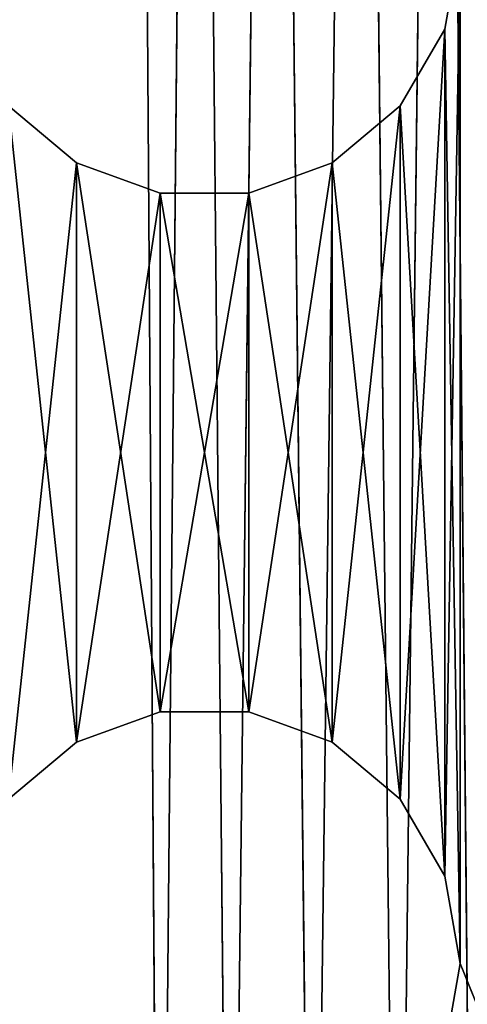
# Model space of a CAD drawing. Extents: x 0.1 to 22, y -6.2 to 5.8.
# Tile 53 of 97: x 19.4 to 20.3, y -2.3 to -0.3. Entities that reach past the tile are written whole.
import ezdxf

# ---------------------------------------------------------------- set-up
doc = ezdxf.new("R2010")
doc.units = 0
doc.header["$LTSCALE"] = 2.54
doc.layers.get('0').update_dxf_attribs({"color": 13, "linetype": 'CONTINUOUS'})

# ---------------------------------------------------------------- blocks, each defined once
blk = doc.blocks.new('GRUPA1_1')
at = {"color": 0}
for p, q in [((19.6206, 3.5216, -8.7904), (19.6715, -3.8541, -8.7904)), ((19.6206, 3.5216, -8.7904), (19.6715, -3.8541, -8.7904)), ((19.7406, 3.4059, -8.7904), (19.6715, -3.8541, -8.7904)), ((19.7406, 3.4059, -8.7904), (19.6715, -3.8541, -8.7904)), ((19.7406, 3.4059, -8.7904), (19.8087, -3.7594, -8.7904)), ((19.7406, 3.4059, -8.7904), (19.8087, -3.7594, -8.7904)), ((20.2195, 3.373, -8.7904), (20.136, -3.733, -8.7904)), ((20.2195, 3.373, -8.7904), (20.136, -3.733, -8.7904)), ((20.2195, 3.373, -8.7904), (20.2866, -3.8045, -8.7904)), ((20.2195, 3.373, -8.7904), (20.2866, -3.8045, -8.7904)), ((19.893, 3.3383, -8.7904), (19.8087, -3.7594, -8.7904)), ((19.893, 3.3383, -8.7904), (19.8087, -3.7594, -8.7904)), ((19.893, 3.3383, -8.7904), (19.97, -3.7174, -8.7904)), ((19.893, 3.3383, -8.7904), (19.97, -3.7174, -8.7904)), ((20.0593, 3.3269, -8.7904), (19.97, -3.7174, -8.7904)), ((20.0593, 3.3269, -8.7904), (19.97, -3.7174, -8.7904)), ((20.0593, 3.3269, -8.7904), (20.136, -3.733, -8.7904)), ((20.0593, 3.3269, -8.7904), (20.136, -3.733, -8.7904)), ((20.2586, -0.1958, -5.6904), (20.2284, -2.0248, -5.6904)), ((20.2586, -0.1958, -5.6904), (20.2284, -2.0248, -5.6904)), ((20.2586, -0.1958, -5.6904), (20.2284, -0.3668, -5.6904)), ((20.2586, -0.1958, -5.7904), (20.2284, -0.3668, -5.6904)), ((20.2586, -0.1958, -5.6904), (20.2284, -0.3668, -5.6904)), ((20.2586, -0.1958, -5.7904), (20.2284, -0.3668, -5.6904)), ((20.2586, -0.1958, -5.7904), (20.2284, -0.3668, -5.7904)), ((20.2586, -0.1958, -5.7904), (20.2284, -0.3668, -5.7904)), ((20.2586, -0.1958, -5.6904), (20.2586, -2.1958, -5.6904)), ((20.2586, -0.1958, -5.6904), (20.2586, -2.1958, -5.6904)), ((20.2586, -0.1958, -5.7904), (20.2586, -2.1958, -5.7904)), ((20.2586, -0.1958, -5.7904), (20.2586, -2.1958, -5.7904)), ((20.2284, -0.3668, -5.6904), (20.1416, -1.8744, -5.6904)), ((20.2284, -0.3668, -5.6904), (20.1416, -1.8744, -5.6904)), ((20.2284, -0.3668, -5.6904), (20.1416, -0.5172, -5.6904)), ((20.2284, -0.3668, -5.7904), (20.1416, -0.5172, -5.6904)), ((20.2284, -0.3668, -5.6904), (20.1416, -0.5172, -5.6904)), ((20.2284, -0.3668, -5.7904), (20.1416, -0.5172, -5.6904)), ((20.2284, -0.3668, -5.7904), (20.1416, -0.5172, -5.7904)), ((20.2284, -0.3668, -5.7904), (20.1416, -0.5172, -5.7904)), ((20.2284, -0.3668, -5.6904), (20.2284, -2.0248, -5.6904)), ((20.2284, -0.3668, -5.6904), (20.2284, -2.0248, -5.6904)), ((20.2284, -0.3668, -5.7904), (20.2284, -0.3668, -5.6904)), ((20.2284, -0.3668, -5.7904), (20.2284, -0.3668, -5.6904)), ((20.2284, -0.3668, -5.7904), (20.2284, -2.0248, -5.7904)), ((20.2284, -0.3668, -5.7904), (20.2284, -2.0248, -5.7904)), ((20.2284, -0.3668, -5.7904), (20.2586, -2.1958, -5.7904)), ((20.2284, -0.3668, -5.7904), (20.2586, -2.1958, -5.7904)), ((19.5086, -0.6288, -5.6904), (19.3756, -0.5172, -5.6904)), ((19.5086, -0.6288, -5.7904), (19.3756, -0.5172, -5.6904)), ((19.5086, -0.6288, -5.6904), (19.3756, -0.5172, -5.6904)), ((19.5086, -0.6288, -5.7904), (19.3756, -0.5172, -5.6904)), ((19.5086, -0.6288, -5.7904), (19.3756, -0.5172, -5.7904)), ((19.3756, -0.5172, -5.7904), (19.5086, -1.7628, -5.7904)), ((19.3756, -0.5172, -5.7904), (19.5086, -1.7628, -5.7904)), ((19.5086, -0.6288, -5.7904), (19.3756, -0.5172, -5.7904)), ((20.1416, -0.5172, -5.6904), (20.0086, -1.7628, -5.6904)), ((20.1416, -0.5172, -5.6904), (20.0086, -1.7628, -5.6904)), ((20.1416, -0.5172, -5.6904), (20.0086, -0.6288, -5.6904)), ((20.1416, -0.5172, -5.7904), (20.0086, -0.6288, -5.6904)), ((20.1416, -0.5172, -5.6904), (20.0086, -0.6288, -5.6904)), ((20.1416, -0.5172, -5.7904), (20.0086, -0.6288, -5.6904)), ((20.1416, -0.5172, -5.7904), (20.0086, -0.6288, -5.7904)), ((20.1416, -0.5172, -5.7904), (20.0086, -0.6288, -5.7904)), ((20.1416, -0.5172, -5.6904), (20.1416, -1.8744, -5.6904)), ((20.1416, -0.5172, -5.6904), (20.1416, -1.8744, -5.6904)), ((20.1416, -0.5172, -5.7904), (20.1416, -0.5172, -5.6904)), ((20.1416, -0.5172, -5.7904), (20.1416, -0.5172, -5.6904)), ((20.1416, -0.5172, -5.7904), (20.1416, -1.8744, -5.7904)), ((20.1416, -0.5172, -5.7904), (20.1416, -1.8744, -5.7904)), ((20.1416, -0.5172, -5.7904), (20.2284, -2.0248, -5.7904)), ((20.1416, -0.5172, -5.7904), (20.2284, -2.0248, -5.7904)), ((19.5086, -0.6288, -5.6904), (19.3756, -1.8744, -5.6904)), ((19.5086, -0.6288, -5.6904), (19.3756, -1.8744, -5.6904)), ((19.6718, -0.6882, -5.6904), (19.5086, -0.6288, -5.6904)), ((19.5086, -0.6288, -5.6904), (19.5086, -1.7628, -5.6904)), ((19.5086, -0.6288, -5.6904), (19.5086, -1.7628, -5.6904)), ((19.6718, -0.6882, -5.7904), (19.5086, -0.6288, -5.6904)), ((19.6718, -0.6882, -5.6904), (19.5086, -0.6288, -5.6904)), ((19.6718, -0.6882, -5.7904), (19.5086, -0.6288, -5.6904)), ((19.6718, -0.6882, -5.7904), (19.5086, -0.6288, -5.7904)), ((19.5086, -0.6288, -5.7904), (19.5086, -0.6288, -5.6904)), ((19.5086, -0.6288, -5.7904), (19.5086, -0.6288, -5.6904)), ((19.5086, -0.6288, -5.7904), (19.5086, -1.7628, -5.7904)), ((19.5086, -0.6288, -5.7904), (19.5086, -1.7628, -5.7904)), ((19.5086, -0.6288, -5.7904), (19.6718, -1.7034, -5.7904)), ((19.5086, -0.6288, -5.7904), (19.6718, -1.7034, -5.7904)), ((19.6718, -0.6882, -5.7904), (19.5086, -0.6288, -5.7904)), ((20.0086, -0.6288, -5.6904), (19.8454, -1.7034, -5.6904)), ((20.0086, -0.6288, -5.6904), (19.8454, -1.7034, -5.6904)), ((20.0086, -0.6288, -5.6904), (19.8454, -0.6882, -5.6904)), ((20.0086, -0.6288, -5.7904), (19.8454, -0.6882, -5.6904)), ((20.0086, -0.6288, -5.6904), (19.8454, -0.6882, -5.6904)), ((20.0086, -0.6288, -5.7904), (19.8454, -0.6882, -5.6904)), ((20.0086, -0.6288, -5.7904), (19.8454, -0.6882, -5.7904)), ((20.0086, -0.6288, -5.7904), (19.8454, -0.6882, -5.7904)), ((20.0086, -0.6288, -5.6904), (20.0086, -1.7628, -5.6904)), ((20.0086, -0.6288, -5.6904), (20.0086, -1.7628, -5.6904)), ((20.0086, -0.6288, -5.7904), (20.0086, -0.6288, -5.6904)), ((20.0086, -0.6288, -5.7904), (20.0086, -0.6288, -5.6904)), ((20.0086, -0.6288, -5.7904), (20.0086, -1.7628, -5.7904)), ((20.0086, -0.6288, -5.7904), (20.0086, -1.7628, -5.7904)), ((20.0086, -0.6288, -5.7904), (20.1416, -1.8744, -5.7904)), ((20.0086, -0.6288, -5.7904), (20.1416, -1.8744, -5.7904)), ((19.6718, -0.6882, -5.6904), (19.5086, -1.7628, -5.6904)), ((19.6718, -0.6882, -5.6904), (19.5086, -1.7628, -5.6904)), ((19.8454, -0.6882, -5.6904), (19.6718, -1.7034, -5.6904)), ((19.8454, -0.6882, -5.6904), (19.6718, -1.7034, -5.6904)), ((19.8454, -0.6882, -5.6904), (19.6718, -0.6882, -5.6904)), ((19.6718, -0.6882, -5.6904), (19.6718, -1.7034, -5.6904)), ((19.6718, -0.6882, -5.6904), (19.6718, -1.7034, -5.6904)), ((19.8454, -0.6882, -5.7904), (19.6718, -0.6882, -5.6904)), ((19.8454, -0.6882, -5.6904), (19.6718, -0.6882, -5.6904)), ((19.8454, -0.6882, -5.7904), (19.6718, -0.6882, -5.6904)), ((19.8454, -0.6882, -5.7904), (19.6718, -0.6882, -5.7904)), ((19.6718, -0.6882, -5.7904), (19.6718, -0.6882, -5.6904)), ((19.6718, -0.6882, -5.7904), (19.6718, -0.6882, -5.6904)), ((19.6718, -0.6882, -5.7904), (19.6718, -1.7034, -5.7904)), ((19.6718, -0.6882, -5.7904), (19.6718, -1.7034, -5.7904)), ((19.6718, -0.6882, -5.7904), (19.8454, -1.7034, -5.7904)), ((19.6718, -0.6882, -5.7904), (19.8454, -1.7034, -5.7904)), ((19.8454, -0.6882, -5.7904), (19.6718, -0.6882, -5.7904)), ((19.8454, -0.6882, -5.6904), (19.8454, -1.7034, -5.6904)), ((19.8454, -0.6882, -5.6904), (19.8454, -1.7034, -5.6904)), ((19.8454, -0.6882, -5.7904), (19.8454, -0.6882, -5.6904)), ((19.8454, -0.6882, -5.7904), (19.8454, -0.6882, -5.6904)), ((19.8454, -0.6882, -5.7904), (19.8454, -1.7034, -5.7904)), ((19.8454, -0.6882, -5.7904), (19.8454, -1.7034, -5.7904)), ((19.8454, -0.6882, -5.7904), (20.0086, -1.7628, -5.7904)), ((19.8454, -0.6882, -5.7904), (20.0086, -1.7628, -5.7904)), ((19.5086, -1.7628, -5.6904), (19.6718, -1.7034, -5.6904)), ((19.5086, -1.7628, -5.7904), (19.6718, -1.7034, -5.6904)), ((19.5086, -1.7628, -5.6904), (19.6718, -1.7034, -5.6904)), ((19.5086, -1.7628, -5.7904), (19.6718, -1.7034, -5.6904)), ((19.5086, -1.7628, -5.7904), (19.6718, -1.7034, -5.7904)), ((19.5086, -1.7628, -5.7904), (19.6718, -1.7034, -5.7904)), ((19.6718, -1.7034, -5.6904), (19.8454, -1.7034, -5.6904)), ((19.6718, -1.7034, -5.7904), (19.6718, -1.7034, -5.6904)), ((19.6718, -1.7034, -5.7904), (19.6718, -1.7034, -5.6904)), ((19.6718, -1.7034, -5.7904), (19.8454, -1.7034, -5.6904)), ((19.6718, -1.7034, -5.6904), (19.8454, -1.7034, -5.6904)), ((19.6718, -1.7034, -5.7904), (19.8454, -1.7034, -5.6904)), ((19.6718, -1.7034, -5.7904), (19.8454, -1.7034, -5.7904)), ((19.6718, -1.7034, -5.7904), (19.8454, -1.7034, -5.7904)), ((19.8454, -1.7034, -5.6904), (20.0086, -1.7628, -5.6904)), ((19.8454, -1.7034, -5.7904), (19.8454, -1.7034, -5.6904)), ((19.8454, -1.7034, -5.7904), (19.8454, -1.7034, -5.6904)), ((19.8454, -1.7034, -5.7904), (20.0086, -1.7628, -5.6904)), ((19.8454, -1.7034, -5.6904), (20.0086, -1.7628, -5.6904)), ((19.8454, -1.7034, -5.7904), (20.0086, -1.7628, -5.6904)), ((19.8454, -1.7034, -5.7904), (20.0086, -1.7628, -5.7904)), ((19.8454, -1.7034, -5.7904), (20.0086, -1.7628, -5.7904)), ((19.3756, -1.8744, -5.6904), (19.5086, -1.7628, -5.6904)), ((19.3756, -1.8744, -5.7904), (19.5086, -1.7628, -5.6904)), ((19.3756, -1.8744, -5.6904), (19.5086, -1.7628, -5.6904)), ((19.3756, -1.8744, -5.7904), (19.5086, -1.7628, -5.6904)), ((19.3756, -1.8744, -5.7904), (19.5086, -1.7628, -5.7904)), ((19.3756, -1.8744, -5.7904), (19.5086, -1.7628, -5.7904)), ((19.5086, -1.7628, -5.7904), (19.5086, -1.7628, -5.6904)), ((19.5086, -1.7628, -5.7904), (19.5086, -1.7628, -5.6904)), ((20.0086, -1.7628, -5.6904), (20.1416, -1.8744, -5.6904)), ((20.0086, -1.7628, -5.7904), (20.0086, -1.7628, -5.6904)), ((20.0086, -1.7628, -5.7904), (20.0086, -1.7628, -5.6904)), ((20.0086, -1.7628, -5.7904), (20.1416, -1.8744, -5.6904)), ((20.0086, -1.7628, -5.6904), (20.1416, -1.8744, -5.6904)), ((20.0086, -1.7628, -5.7904), (20.1416, -1.8744, -5.6904)), ((20.0086, -1.7628, -5.7904), (20.1416, -1.8744, -5.7904)), ((20.0086, -1.7628, -5.7904), (20.1416, -1.8744, -5.7904)), ((20.1416, -1.8744, -5.6904), (20.2284, -2.0248, -5.6904)), ((20.1416, -1.8744, -5.7904), (20.1416, -1.8744, -5.6904)), ((20.1416, -1.8744, -5.7904), (20.1416, -1.8744, -5.6904)), ((20.1416, -1.8744, -5.7904), (20.2284, -2.0248, -5.6904)), ((20.1416, -1.8744, -5.6904), (20.2284, -2.0248, -5.6904)), ((20.1416, -1.8744, -5.7904), (20.2284, -2.0248, -5.6904)), ((20.1416, -1.8744, -5.7904), (20.2284, -2.0248, -5.7904)), ((20.1416, -1.8744, -5.7904), (20.2284, -2.0248, -5.7904)), ((20.2284, -2.0248, -5.6904), (20.2586, -2.1958, -5.6904)), ((20.2284, -2.0248, -5.6904), (20.2284, -2.0248, -5.7904)), ((20.2284, -2.0248, -5.7904), (20.2586, -2.1958, -5.6904)), ((20.2284, -2.0248, -5.6904), (20.2586, -2.1958, -5.6904)), ((20.2284, -2.0248, -5.7904), (20.2586, -2.1958, -5.6904)), ((20.2284, -2.0248, -5.7904), (20.2586, -2.1958, -5.7904)), ((20.2284, -2.0248, -5.6904), (20.2284, -2.0248, -5.7904)), ((20.2284, -2.0248, -5.7904), (20.2586, -2.1958, -5.7904)), ((20.2586, -2.1958, -5.6904), (20.2284, -2.3668, -5.6904)), ((20.2586, -2.1958, -5.7904), (20.2284, -2.3668, -5.6904)), ((20.2586, -2.1958, -5.6904), (20.2284, -2.3668, -5.6904)), ((20.2586, -2.1958, -5.7904), (20.2284, -2.3668, -5.6904)), ((20.2586, -2.1958, -5.7904), (20.2284, -2.3668, -5.7904)), ((20.2586, -2.1958, -5.7904), (20.2284, -2.3668, -5.7904)), ((20.2586, -2.1958, -5.6904), (21.6586, -5.6458, -5.6904)), ((20.2586, -2.1958, -5.6904), (21.6586, -5.6458, -5.6904)), ((20.2586, -2.1958, -5.7904), (20.2586, -2.1958, -5.6904)), ((20.2586, -2.1958, -5.7904), (20.2586, -2.1958, -5.6904)), ((21.6586, -5.6458, -5.7904), (20.2586, -2.1958, -5.7904)), ((21.6586, -5.6458, -5.7904), (20.2586, -2.1958, -5.7904))]:
    blk.add_line(p, q, dxfattribs=at)
at = {"color": 9}
mesh = blk.add_polyface(dxfattribs=at)
corners = [(21.6586, 5.3542, -8.6904), (13.8586, -5.7458, -8.6904), (21.6586, -5.7458, -8.6904)]
mesh.append_faces([[corners[k] for k in face] for face in [(0, 1, 2)]], dxfattribs={"color": 9})
mesh = blk.add_polyface(dxfattribs=at)
corners = [(21.6586, 5.3542, -8.6904), (13.8586, 5.3542, -8.6904), (13.8586, -5.7458, -8.6904)]
mesh.append_faces([[corners[k] for k in face] for face in [(0, 1, 2)]], dxfattribs={"color": 9})
mesh = blk.add_polyface(dxfattribs=at)
corners = [(21.6586, 5.2542, -5.6904), (20.2586, -0.1958, -5.6904), (21.6586, -5.6458, -5.6904)]
mesh.append_faces([[corners[k] for k in face] for face in [(0, 1, 2)]], dxfattribs={"color": 9})
mesh = blk.add_polyface(dxfattribs=at)
corners = [(21.6586, -5.6458, -5.7904), (20.2586, -0.1958, -5.7904), (21.6586, 5.2542, -5.7904)]
mesh.append_faces([[corners[k] for k in face] for face in [(0, 1, 2)]], dxfattribs={"color": 9})
mesh = blk.add_polyface(dxfattribs=at)
corners = [(19.6715, -3.8541, -8.7904), (15.8596, 3.4768, -8.7904), (19.6206, 3.5216, -8.7904)]
mesh.append_faces([[corners[k] for k in face] for face in [(0, 1, 2)]], dxfattribs={"color": 9})
mesh = blk.add_polyface(dxfattribs=at)
corners = [(19.7406, 3.4059, -8.7904), (19.6715, -3.8541, -8.7904), (19.6206, 3.5216, -8.7904)]
mesh.append_faces([[corners[k] for k in face] for face in [(0, 1, 2)]], dxfattribs={"color": 9})
mesh = blk.add_polyface(dxfattribs=at)
corners = [(19.6715, -3.8541, -8.7904), (15.9057, -3.9262, -8.7904), (15.8596, 3.4768, -8.7904)]
mesh.append_faces([[corners[k] for k in face] for face in [(0, 1, 2)]], dxfattribs={"color": 9})
mesh = blk.add_polyface(dxfattribs=at)
corners = [(20.3543, 3.4712, -8.7904), (20.2866, -3.8045, -8.7904), (20.2195, 3.373, -8.7904)]
mesh.append_faces([[corners[k] for k in face] for face in [(0, 1, 2)]], dxfattribs={"color": 9})
mesh = blk.add_polyface(dxfattribs=at)
corners = [(19.8087, -3.7594, -8.7904), (19.6715, -3.8541, -8.7904), (19.7406, 3.4059, -8.7904)]
mesh.append_faces([[corners[k] for k in face] for face in [(0, 1, 2)]], dxfattribs={"color": 9})
mesh = blk.add_polyface(dxfattribs=at)
corners = [(19.893, 3.3383, -8.7904), (19.8087, -3.7594, -8.7904), (19.7406, 3.4059, -8.7904)]
mesh.append_faces([[corners[k] for k in face] for face in [(0, 1, 2)]], dxfattribs={"color": 9})
mesh = blk.add_polyface(dxfattribs=at)
corners = [(20.2195, 3.373, -8.7904), (20.136, -3.733, -8.7904), (20.0593, 3.3269, -8.7904)]
mesh.append_faces([[corners[k] for k in face] for face in [(0, 1, 2)]], dxfattribs={"color": 9})
mesh = blk.add_polyface(dxfattribs=at)
corners = [(20.2866, -3.8045, -8.7904), (20.136, -3.733, -8.7904), (20.2195, 3.373, -8.7904)]
mesh.append_faces([[corners[k] for k in face] for face in [(0, 1, 2)]], dxfattribs={"color": 9})
mesh = blk.add_polyface(dxfattribs=at)
corners = [(19.97, -3.7174, -8.7904), (19.8087, -3.7594, -8.7904), (19.893, 3.3383, -8.7904)]
mesh.append_faces([[corners[k] for k in face] for face in [(0, 1, 2)]], dxfattribs={"color": 9})
mesh = blk.add_polyface(dxfattribs=at)
corners = [(20.0593, 3.3269, -8.7904), (19.97, -3.7174, -8.7904), (19.893, 3.3383, -8.7904)]
mesh.append_faces([[corners[k] for k in face] for face in [(0, 1, 2)]], dxfattribs={"color": 9})
mesh = blk.add_polyface(dxfattribs=at)
corners = [(20.136, -3.733, -8.7904), (19.97, -3.7174, -8.7904), (20.0593, 3.3269, -8.7904)]
mesh.append_faces([[corners[k] for k in face] for face in [(0, 1, 2)]], dxfattribs={"color": 9})
mesh = blk.add_polyface(dxfattribs=at)
corners = [(20.2586, -0.1958, -5.6904), (20.2284, -2.0248, -5.6904), (20.2586, -2.1958, -5.6904)]
mesh.append_faces([[corners[k] for k in face] for face in [(0, 1, 2)]], dxfattribs={"color": 9})
mesh = blk.add_polyface(dxfattribs=at)
corners = [(20.2586, -0.1958, -5.6904), (20.2284, -0.3668, -5.6904), (20.2284, -2.0248, -5.6904)]
mesh.append_faces([[corners[k] for k in face] for face in [(0, 1, 2)]], dxfattribs={"color": 9})
mesh = blk.add_polyface(dxfattribs=at)
corners = [(20.2586, -0.1958, -5.7904), (20.2284, -0.3668, -5.6904), (20.2586, -0.1958, -5.6904)]
mesh.append_faces([[corners[k] for k in face] for face in [(0, 1, 2)]], dxfattribs={"color": 9})
mesh = blk.add_polyface(dxfattribs=at)
corners = [(20.2586, -0.1958, -5.7904), (20.2284, -0.3668, -5.7904), (20.2284, -0.3668, -5.6904)]
mesh.append_faces([[corners[k] for k in face] for face in [(0, 1, 2)]], dxfattribs={"color": 9})
mesh = blk.add_polyface(dxfattribs=at)
corners = [(20.2586, -2.1958, -5.7904), (20.2284, -0.3668, -5.7904), (20.2586, -0.1958, -5.7904)]
mesh.append_faces([[corners[k] for k in face] for face in [(0, 1, 2)]], dxfattribs={"color": 9})
mesh = blk.add_polyface(dxfattribs=at)
corners = [(21.6586, -5.6458, -5.6904), (20.2586, -0.1958, -5.6904), (20.2586, -2.1958, -5.6904)]
mesh.append_faces([[corners[k] for k in face] for face in [(0, 1, 2)]], dxfattribs={"color": 9})
mesh = blk.add_polyface(dxfattribs=at)
corners = [(21.6586, -5.6458, -5.7904), (20.2586, -2.1958, -5.7904), (20.2586, -0.1958, -5.7904)]
mesh.append_faces([[corners[k] for k in face] for face in [(0, 1, 2)]], dxfattribs={"color": 9})
mesh = blk.add_polyface(dxfattribs=at)
corners = [(20.2284, -0.3668, -5.6904), (20.1416, -1.8744, -5.6904), (20.2284, -2.0248, -5.6904)]
mesh.append_faces([[corners[k] for k in face] for face in [(0, 1, 2)]], dxfattribs={"color": 9})
mesh = blk.add_polyface(dxfattribs=at)
corners = [(20.2284, -0.3668, -5.6904), (20.1416, -0.5172, -5.6904), (20.1416, -1.8744, -5.6904)]
mesh.append_faces([[corners[k] for k in face] for face in [(0, 1, 2)]], dxfattribs={"color": 9})
mesh = blk.add_polyface(dxfattribs=at)
corners = [(20.2284, -0.3668, -5.7904), (20.1416, -0.5172, -5.6904), (20.2284, -0.3668, -5.6904)]
mesh.append_faces([[corners[k] for k in face] for face in [(0, 1, 2)]], dxfattribs={"color": 9})
mesh = blk.add_polyface(dxfattribs=at)
corners = [(20.2284, -0.3668, -5.7904), (20.1416, -0.5172, -5.7904), (20.1416, -0.5172, -5.6904)]
mesh.append_faces([[corners[k] for k in face] for face in [(0, 1, 2)]], dxfattribs={"color": 9})
mesh = blk.add_polyface(dxfattribs=at)
corners = [(20.2284, -2.0248, -5.7904), (20.1416, -0.5172, -5.7904), (20.2284, -0.3668, -5.7904)]
mesh.append_faces([[corners[k] for k in face] for face in [(0, 1, 2)]], dxfattribs={"color": 9})
mesh = blk.add_polyface(dxfattribs=at)
corners = [(20.2586, -2.1958, -5.7904), (20.2284, -2.0248, -5.7904), (20.2284, -0.3668, -5.7904)]
mesh.append_faces([[corners[k] for k in face] for face in [(0, 1, 2)]], dxfattribs={"color": 9})
mesh = blk.add_polyface(dxfattribs=at)
corners = [(19.5086, -0.6288, -5.6904), (19.3756, -0.5172, -5.6904), (19.3756, -1.8744, -5.6904)]
mesh.append_faces([[corners[k] for k in face] for face in [(0, 1, 2)]], dxfattribs={"color": 9})
mesh = blk.add_polyface(dxfattribs=at)
corners = [(19.5086, -0.6288, -5.6904), (19.5086, -0.6288, -5.7904), (19.3756, -0.5172, -5.6904)]
mesh.append_faces([[corners[k] for k in face] for face in [(0, 1, 2)]], dxfattribs={"color": 9})
mesh = blk.add_polyface(dxfattribs=at)
corners = [(19.3756, -0.5172, -5.6904), (19.5086, -0.6288, -5.7904), (19.3756, -0.5172, -5.7904)]
mesh.append_faces([[corners[k] for k in face] for face in [(0, 1, 2)]], dxfattribs={"color": 9})
mesh = blk.add_polyface(dxfattribs=at)
corners = [(19.5086, -1.7628, -5.7904), (19.3756, -1.8744, -5.7904), (19.3756, -0.5172, -5.7904)]
mesh.append_faces([[corners[k] for k in face] for face in [(0, 1, 2)]], dxfattribs={"color": 9})
mesh = blk.add_polyface(dxfattribs=at)
corners = [(19.5086, -1.7628, -5.7904), (19.3756, -0.5172, -5.7904), (19.5086, -0.6288, -5.7904)]
mesh.append_faces([[corners[k] for k in face] for face in [(0, 1, 2)]], dxfattribs={"color": 9})
mesh = blk.add_polyface(dxfattribs=at)
corners = [(20.1416, -0.5172, -5.6904), (20.0086, -1.7628, -5.6904), (20.1416, -1.8744, -5.6904)]
mesh.append_faces([[corners[k] for k in face] for face in [(0, 1, 2)]], dxfattribs={"color": 9})
mesh = blk.add_polyface(dxfattribs=at)
corners = [(20.1416, -0.5172, -5.6904), (20.0086, -0.6288, -5.6904), (20.0086, -1.7628, -5.6904)]
mesh.append_faces([[corners[k] for k in face] for face in [(0, 1, 2)]], dxfattribs={"color": 9})
mesh = blk.add_polyface(dxfattribs=at)
corners = [(20.1416, -0.5172, -5.6904), (20.1416, -0.5172, -5.7904), (20.0086, -0.6288, -5.6904)]
mesh.append_faces([[corners[k] for k in face] for face in [(0, 1, 2)]], dxfattribs={"color": 9})
mesh = blk.add_polyface(dxfattribs=at)
corners = [(20.0086, -0.6288, -5.6904), (20.1416, -0.5172, -5.7904), (20.0086, -0.6288, -5.7904)]
mesh.append_faces([[corners[k] for k in face] for face in [(0, 1, 2)]], dxfattribs={"color": 9})
mesh = blk.add_polyface(dxfattribs=at)
corners = [(20.1416, -1.8744, -5.7904), (20.0086, -0.6288, -5.7904), (20.1416, -0.5172, -5.7904)]
mesh.append_faces([[corners[k] for k in face] for face in [(0, 1, 2)]], dxfattribs={"color": 9})
mesh = blk.add_polyface(dxfattribs=at)
corners = [(20.2284, -2.0248, -5.7904), (20.1416, -1.8744, -5.7904), (20.1416, -0.5172, -5.7904)]
mesh.append_faces([[corners[k] for k in face] for face in [(0, 1, 2)]], dxfattribs={"color": 9})
mesh = blk.add_polyface(dxfattribs=at)
corners = [(19.5086, -0.6288, -5.6904), (19.3756, -1.8744, -5.6904), (19.5086, -1.7628, -5.6904)]
mesh.append_faces([[corners[k] for k in face] for face in [(0, 1, 2)]], dxfattribs={"color": 9})
mesh = blk.add_polyface(dxfattribs=at)
corners = [(19.6718, -0.6882, -5.6904), (19.5086, -0.6288, -5.6904), (19.5086, -1.7628, -5.6904)]
mesh.append_faces([[corners[k] for k in face] for face in [(0, 1, 2)]], dxfattribs={"color": 9})
mesh = blk.add_polyface(dxfattribs=at)
corners = [(19.6718, -0.6882, -5.6904), (19.6718, -0.6882, -5.7904), (19.5086, -0.6288, -5.6904)]
mesh.append_faces([[corners[k] for k in face] for face in [(0, 1, 2)]], dxfattribs={"color": 9})
mesh = blk.add_polyface(dxfattribs=at)
corners = [(19.5086, -0.6288, -5.6904), (19.6718, -0.6882, -5.7904), (19.5086, -0.6288, -5.7904)]
mesh.append_faces([[corners[k] for k in face] for face in [(0, 1, 2)]], dxfattribs={"color": 9})
mesh = blk.add_polyface(dxfattribs=at)
corners = [(19.6718, -1.7034, -5.7904), (19.5086, -1.7628, -5.7904), (19.5086, -0.6288, -5.7904)]
mesh.append_faces([[corners[k] for k in face] for face in [(0, 1, 2)]], dxfattribs={"color": 9})
mesh = blk.add_polyface(dxfattribs=at)
corners = [(19.6718, -1.7034, -5.7904), (19.5086, -0.6288, -5.7904), (19.6718, -0.6882, -5.7904)]
mesh.append_faces([[corners[k] for k in face] for face in [(0, 1, 2)]], dxfattribs={"color": 9})
mesh = blk.add_polyface(dxfattribs=at)
corners = [(20.0086, -0.6288, -5.6904), (19.8454, -1.7034, -5.6904), (20.0086, -1.7628, -5.6904)]
mesh.append_faces([[corners[k] for k in face] for face in [(0, 1, 2)]], dxfattribs={"color": 9})
mesh = blk.add_polyface(dxfattribs=at)
corners = [(20.0086, -0.6288, -5.6904), (19.8454, -0.6882, -5.6904), (19.8454, -1.7034, -5.6904)]
mesh.append_faces([[corners[k] for k in face] for face in [(0, 1, 2)]], dxfattribs={"color": 9})
mesh = blk.add_polyface(dxfattribs=at)
corners = [(20.0086, -0.6288, -5.6904), (20.0086, -0.6288, -5.7904), (19.8454, -0.6882, -5.6904)]
mesh.append_faces([[corners[k] for k in face] for face in [(0, 1, 2)]], dxfattribs={"color": 9})
mesh = blk.add_polyface(dxfattribs=at)
corners = [(19.8454, -0.6882, -5.6904), (20.0086, -0.6288, -5.7904), (19.8454, -0.6882, -5.7904)]
mesh.append_faces([[corners[k] for k in face] for face in [(0, 1, 2)]], dxfattribs={"color": 9})
mesh = blk.add_polyface(dxfattribs=at)
corners = [(20.0086, -1.7628, -5.7904), (19.8454, -0.6882, -5.7904), (20.0086, -0.6288, -5.7904)]
mesh.append_faces([[corners[k] for k in face] for face in [(0, 1, 2)]], dxfattribs={"color": 9})
mesh = blk.add_polyface(dxfattribs=at)
corners = [(20.1416, -1.8744, -5.7904), (20.0086, -1.7628, -5.7904), (20.0086, -0.6288, -5.7904)]
mesh.append_faces([[corners[k] for k in face] for face in [(0, 1, 2)]], dxfattribs={"color": 9})
mesh = blk.add_polyface(dxfattribs=at)
corners = [(19.6718, -0.6882, -5.6904), (19.5086, -1.7628, -5.6904), (19.6718, -1.7034, -5.6904)]
mesh.append_faces([[corners[k] for k in face] for face in [(0, 1, 2)]], dxfattribs={"color": 9})
mesh = blk.add_polyface(dxfattribs=at)
corners = [(19.8454, -0.6882, -5.6904), (19.6718, -1.7034, -5.6904), (19.8454, -1.7034, -5.6904)]
mesh.append_faces([[corners[k] for k in face] for face in [(0, 1, 2)]], dxfattribs={"color": 9})
mesh = blk.add_polyface(dxfattribs=at)
corners = [(19.8454, -0.6882, -5.6904), (19.6718, -0.6882, -5.6904), (19.6718, -1.7034, -5.6904)]
mesh.append_faces([[corners[k] for k in face] for face in [(0, 1, 2)]], dxfattribs={"color": 9})
mesh = blk.add_polyface(dxfattribs=at)
corners = [(19.8454, -0.6882, -5.6904), (19.8454, -0.6882, -5.7904), (19.6718, -0.6882, -5.6904)]
mesh.append_faces([[corners[k] for k in face] for face in [(0, 1, 2)]], dxfattribs={"color": 9})
mesh = blk.add_polyface(dxfattribs=at)
corners = [(19.6718, -0.6882, -5.6904), (19.8454, -0.6882, -5.7904), (19.6718, -0.6882, -5.7904)]
mesh.append_faces([[corners[k] for k in face] for face in [(0, 1, 2)]], dxfattribs={"color": 9})
mesh = blk.add_polyface(dxfattribs=at)
corners = [(19.8454, -1.7034, -5.7904), (19.6718, -1.7034, -5.7904), (19.6718, -0.6882, -5.7904)]
mesh.append_faces([[corners[k] for k in face] for face in [(0, 1, 2)]], dxfattribs={"color": 9})
mesh = blk.add_polyface(dxfattribs=at)
corners = [(19.8454, -1.7034, -5.7904), (19.6718, -0.6882, -5.7904), (19.8454, -0.6882, -5.7904)]
mesh.append_faces([[corners[k] for k in face] for face in [(0, 1, 2)]], dxfattribs={"color": 9})
mesh = blk.add_polyface(dxfattribs=at)
corners = [(20.0086, -1.7628, -5.7904), (19.8454, -1.7034, -5.7904), (19.8454, -0.6882, -5.7904)]
mesh.append_faces([[corners[k] for k in face] for face in [(0, 1, 2)]], dxfattribs={"color": 9})
mesh = blk.add_polyface(dxfattribs=at)
corners = [(19.5086, -1.7628, -5.6904), (19.5086, -1.7628, -5.7904), (19.6718, -1.7034, -5.6904)]
mesh.append_faces([[corners[k] for k in face] for face in [(0, 1, 2)]], dxfattribs={"color": 9})
mesh = blk.add_polyface(dxfattribs=at)
corners = [(19.6718, -1.7034, -5.6904), (19.5086, -1.7628, -5.7904), (19.6718, -1.7034, -5.7904)]
mesh.append_faces([[corners[k] for k in face] for face in [(0, 1, 2)]], dxfattribs={"color": 9})
mesh = blk.add_polyface(dxfattribs=at)
corners = [(19.6718, -1.7034, -5.6904), (19.6718, -1.7034, -5.7904), (19.8454, -1.7034, -5.6904)]
mesh.append_faces([[corners[k] for k in face] for face in [(0, 1, 2)]], dxfattribs={"color": 9})
mesh = blk.add_polyface(dxfattribs=at)
corners = [(19.8454, -1.7034, -5.6904), (19.6718, -1.7034, -5.7904), (19.8454, -1.7034, -5.7904)]
mesh.append_faces([[corners[k] for k in face] for face in [(0, 1, 2)]], dxfattribs={"color": 9})
mesh = blk.add_polyface(dxfattribs=at)
corners = [(19.8454, -1.7034, -5.6904), (19.8454, -1.7034, -5.7904), (20.0086, -1.7628, -5.6904)]
mesh.append_faces([[corners[k] for k in face] for face in [(0, 1, 2)]], dxfattribs={"color": 9})
mesh = blk.add_polyface(dxfattribs=at)
corners = [(20.0086, -1.7628, -5.6904), (19.8454, -1.7034, -5.7904), (20.0086, -1.7628, -5.7904)]
mesh.append_faces([[corners[k] for k in face] for face in [(0, 1, 2)]], dxfattribs={"color": 9})
mesh = blk.add_polyface(dxfattribs=at)
corners = [(19.3756, -1.8744, -5.6904), (19.3756, -1.8744, -5.7904), (19.5086, -1.7628, -5.6904)]
mesh.append_faces([[corners[k] for k in face] for face in [(0, 1, 2)]], dxfattribs={"color": 9})
mesh = blk.add_polyface(dxfattribs=at)
corners = [(19.5086, -1.7628, -5.6904), (19.3756, -1.8744, -5.7904), (19.5086, -1.7628, -5.7904)]
mesh.append_faces([[corners[k] for k in face] for face in [(0, 1, 2)]], dxfattribs={"color": 9})
mesh = blk.add_polyface(dxfattribs=at)
corners = [(20.0086, -1.7628, -5.6904), (20.0086, -1.7628, -5.7904), (20.1416, -1.8744, -5.6904)]
mesh.append_faces([[corners[k] for k in face] for face in [(0, 1, 2)]], dxfattribs={"color": 9})
mesh = blk.add_polyface(dxfattribs=at)
corners = [(20.1416, -1.8744, -5.6904), (20.0086, -1.7628, -5.7904), (20.1416, -1.8744, -5.7904)]
mesh.append_faces([[corners[k] for k in face] for face in [(0, 1, 2)]], dxfattribs={"color": 9})
mesh = blk.add_polyface(dxfattribs=at)
corners = [(20.1416, -1.8744, -5.7904), (20.2284, -2.0248, -5.6904), (20.1416, -1.8744, -5.6904)]
mesh.append_faces([[corners[k] for k in face] for face in [(0, 1, 2)]], dxfattribs={"color": 9})
mesh = blk.add_polyface(dxfattribs=at)
corners = [(20.1416, -1.8744, -5.7904), (20.2284, -2.0248, -5.7904), (20.2284, -2.0248, -5.6904)]
mesh.append_faces([[corners[k] for k in face] for face in [(0, 1, 2)]], dxfattribs={"color": 9})
mesh = blk.add_polyface(dxfattribs=at)
corners = [(20.2284, -2.0248, -5.7904), (20.2586, -2.1958, -5.6904), (20.2284, -2.0248, -5.6904)]
mesh.append_faces([[corners[k] for k in face] for face in [(0, 1, 2)]], dxfattribs={"color": 9})
mesh = blk.add_polyface(dxfattribs=at)
corners = [(20.2284, -2.0248, -5.7904), (20.2586, -2.1958, -5.7904), (20.2586, -2.1958, -5.6904)]
mesh.append_faces([[corners[k] for k in face] for face in [(0, 1, 2)]], dxfattribs={"color": 9})
mesh = blk.add_polyface(dxfattribs=at)
corners = [(21.6586, -5.6458, -5.6904), (20.2586, -2.1958, -5.6904), (20.2284, -2.3668, -5.6904)]
mesh.append_faces([[corners[k] for k in face] for face in [(0, 1, 2)]], dxfattribs={"color": 9})
mesh = blk.add_polyface(dxfattribs=at)
corners = [(20.2586, -2.1958, -5.7904), (20.2284, -2.3668, -5.6904), (20.2586, -2.1958, -5.6904)]
mesh.append_faces([[corners[k] for k in face] for face in [(0, 1, 2)]], dxfattribs={"color": 9})
mesh = blk.add_polyface(dxfattribs=at)
corners = [(20.2586, -2.1958, -5.7904), (20.2284, -2.3668, -5.7904), (20.2284, -2.3668, -5.6904)]
mesh.append_faces([[corners[k] for k in face] for face in [(0, 1, 2)]], dxfattribs={"color": 9})
mesh = blk.add_polyface(dxfattribs=at)
corners = [(21.6586, -5.6458, -5.7904), (20.2284, -2.3668, -5.7904), (20.2586, -2.1958, -5.7904)]
mesh.append_faces([[corners[k] for k in face] for face in [(0, 1, 2)]], dxfattribs={"color": 9})
blk = doc.blocks.new('GRUPA0_1')
at = {"color": 0}
blk.add_blockref('GRUPA1_1', (0, 0), dxfattribs=at)

msp = doc.modelspace()

# ---------------------------------------------------------------- block references
at = {"color": 0}
msp.add_blockref('GRUPA0_1', (0, 0), dxfattribs=at)

doc.saveas('drawing.dxf')
